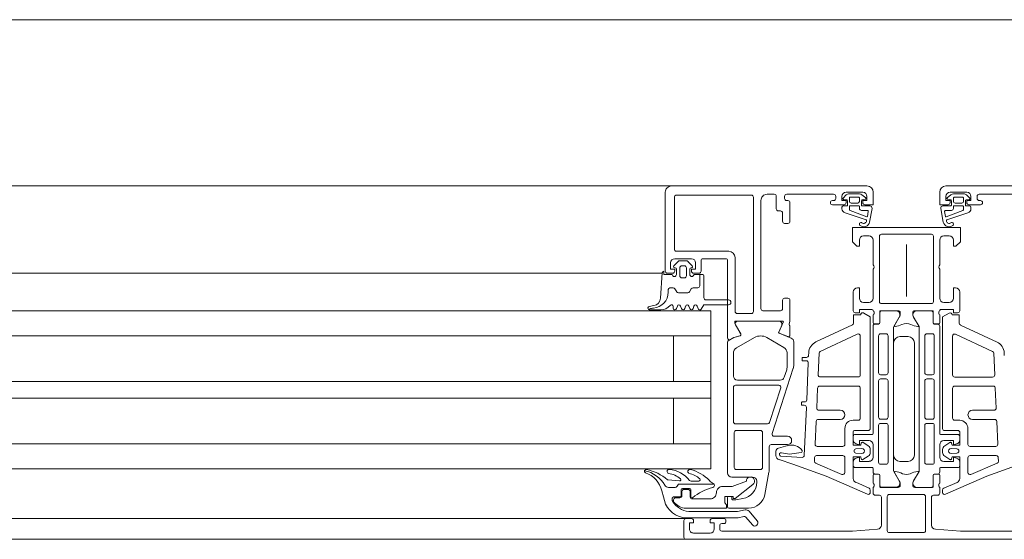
# Model space of a CAD drawing. Header units: millimetres. Extents: x -76482 to 3644, y -39128 to 75172.
# Tile 106 of 149: x -20853 to -20616, y -11550 to -11425. Entities that reach past the tile are written whole.
import ezdxf

# ---------------------------------------------------------------- set-up
doc = ezdxf.new("R2010")
doc.units = ezdxf.units.MM
for name, color, linetype, lineweight in [('Detail Items', 7, 'Continuous', 9), ('Windows', 7, 'Continuous', 9), ('Windows-2', 7, 'Continuous', 18)]:
    doc.layers.add(name, color=color, linetype=linetype, lineweight=lineweight)

# ---------------------------------------------------------------- blocks, each defined once
blk = doc.blocks.new('Jaotusega aken 1 - A-02_-15435518-2_ korruse plaan')
at = {"layer": 'Detail Items'}
for p, q in [((-100, 150), (-325, 150)), ((-100, 129), (-325, 129)), ((-100, 119.96), (-325, 119.96)), ((-100, 113.96), (-325, 113.96)), ((-100, 102.96), (-325, 102.96)), ((-100, 98.96), (-325, 98.96)), ((-100, 87.96), (-325, 87.96)), ((-100, 81.96), (-325, 81.96)), ((-100, 70), (-325, 70)), ((440, 65), (-440, 65))]:
    blk.add_line(p, q, dxfattribs=at)
at = {"layer": 'Windows'}
for p, q in [((-56.5, 150), (-107, 150)), ((-56.5, 150), (-9.5, 150)), ((56.5, 150), (9.5, 150)), ((-58, 129.5), (-58, 148.5)), ((-55.8, 134.8), (-55.8, 147.3)), ((-55.3, 147.8), (-37.3, 147.8)), ((-36.8, 147.3), (-36.8, 119.8)), ((-31.8, 148), (-33.5, 148)), ((-31.3, 144.5), (-31.3, 147.5)), ((-29.3, 147.5), (-29.3, 147)), ((-17.5, 148), (-28.8, 148)), ((-17, 147), (-17, 147.5)), ((-15.24, 147.1), (-14.47, 147.83)), ((-10.5, 148.5), (-14.5, 148.5)), ((-13.78, 148.1), (-11.3, 148.1)), ((-13.73, 147.1), (-13.73, 146.3)), ((-11.5, 147.3), (-13.53, 147.3)), ((-11.3, 146.3), (-11.3, 147.1)), ((-10.69, 147.89), (-9.77, 147.18)), ((-9.85, 146.83), (-10.65, 146.64)), ((10.69, 147.89), (9.77, 147.18)), ((9.85, 146.83), (10.65, 146.64)), ((10.5, 148.5), (14.5, 148.5)), ((13.78, 148.1), (11.3, 148.1)), ((11.3, 146.3), (11.3, 147.1)), ((11.5, 147.3), (13.53, 147.3)), ((13.73, 147.1), (13.73, 146.3)), ((15.24, 147.1), (14.47, 147.83)), ((17, 147), (17, 147.5)), ((17.5, 148), (28.8, 148)), ((-35, 146.5), (-35, 120.5)), ((-28.8, 146.5), (-28.5, 146.5)), ((-28, 146), (-28, 141.5)), ((-17.8, 146.5), (-17.5, 146.5)), ((-15, 145.5), (-17.8, 145.5)), ((-15.5, 144.53), (-15.5, 144.9)), ((-15.2, 145.2), (-14.35, 145.2)), ((-14.35, 146.64), (-15.15, 146.77)), ((-14.2, 145.35), (-14.2, 146.45)), ((-13.7, 145.1), (-13.7, 144.29)), ((-11.4, 145.2), (-13.6, 145.2)), ((-13.33, 145.9), (-11.7, 145.9)), ((-11.3, 144.6), (-11.3, 145.1)), ((-10.8, 146.45), (-10.8, 145.35)), ((-10.65, 145.2), (-8.77, 145.2)), ((-8.27, 144.61), (-8.86, 141.29)), ((8.27, 144.61), (8.86, 141.29)), ((10.65, 145.2), (8.77, 145.2)), ((10.8, 146.45), (10.8, 145.35)), ((11.3, 144.6), (11.3, 145.1)), ((11.4, 145.2), (13.6, 145.2)), ((13.33, 145.9), (11.7, 145.9)), ((13.7, 145.1), (13.7, 144.29)), ((14.2, 145.35), (14.2, 146.45)), ((14.35, 146.64), (15.15, 146.77)), ((15.2, 145.2), (14.35, 145.2)), ((15, 145.5), (17.8, 145.5)), ((15.5, 144.53), (15.5, 144.9)), ((17.8, 146.5), (17.5, 146.5)), ((-30.3, 144), (-30.8, 144)), ((-29.8, 141.5), (-29.8, 143.5)), ((-9.71, 141.84), (-14.76, 143.56)), ((-13.55, 144.1), (-9.54, 142.61)), ((-9.38, 144.1), (-10.8, 144.1)), ((-9.4, 142.68), (-9.18, 143.89)), ((9.4, 142.68), (9.18, 143.89)), ((9.38, 144.1), (10.8, 144.1)), ((13.55, 144.1), (9.54, 142.61)), ((9.71, 141.84), (14.76, 143.56)), ((-28.5, 141), (-29.3, 141)), ((-10.3, 138), (-9, 138)), ((-6.5, 122.2), (-6.5, 137.9)), ((-6, 138.4), (6, 138.4)), ((6.5, 137.9), (6.5, 122.2)), ((9, 138), (10.3, 138)), ((-8, 137), (-8, 131)), ((0, 135.92), (0, 123.38)), ((8, 131), (8, 137)), ((-42.7, 134.3), (-55.3, 134.3)), ((-41.2, 119.8), (-41.2, 132.8)), ((-54.87, 131.85), (-55.91, 130.81)), ((-51.7, 132.5), (-55.7, 132.5)), ((-55.7, 130.3), (-55.6, 130.3)), ((-52.88, 132), (-54.52, 132)), ((-54.5, 130.3), (-54.5, 128.4)), ((-53.4, 130.8), (-54, 130.8)), ((-52.9, 128.4), (-52.9, 130.3)), ((-51.49, 130.81), (-52.53, 131.85)), ((-51.8, 130.3), (-51.7, 130.3)), ((-49.4, 132), (-49.4, 129.5)), ((-43.5, 132.5), (-48.9, 132.5)), ((-58.71, 129), (-107, 129)), ((-58.7, 129.1), (-59.12, 123.03)), ((-56.2, 129), (-57.5, 129)), ((-55.3, 130), (-55.3, 128.7)), ((-54, 127.9), (-53.4, 127.9)), ((-52.1, 128.7), (-52.1, 130)), ((-49.9, 129), (-51.2, 129)), ((-48.7, 128.4), (-48.7, 123.1)), ((-8, 130), (-8, 123)), ((8, 123), (8, 130)), ((-12.8, 124.5), (-12.8, 120)), ((12.8, 120), (12.8, 124.5)), ((-60.74, 121.21), (-61.84, 120.99)), ((-56.1, 120.6), (-56.1, 121)), ((-55.09, 121.1), (-55.31, 120.5)), ((-54.09, 120.5), (-54.31, 121.1)), ((-53.09, 121.1), (-53.31, 120.5)), ((-52.09, 120.5), (-52.31, 121.1)), ((-51.09, 121.1), (-51.31, 120.5)), ((-50.09, 120.5), (-50.31, 121.1)), ((-48.2, 122.6), (-42.8, 122.6)), ((-29.8, 120.5), (-29.8, 122.5)), ((-29.3, 123), (-28.5, 123)), ((-9, 122), (-10.3, 122)), ((6, 121.7), (-6, 121.7)), ((10.3, 122), (9, 122)), ((-59.09, 120.2), (-61.76, 120.2)), ((-37.3, 119.3), (-40.7, 119.3)), ((-34.5, 120), (-30.3, 120)), ((-8, 119), (-8, 117.12)), ((-7.8, 119.73), (-7.8, 119.27)), ((-6.42, 117.12), (-6.42, 119.88)), ((-6.39, 117.09), (-6.39, 119.49)), ((-6.3, 120), (-2, 120)), ((-5.89, 119.99), (-2.41, 119.99)), ((-1.71, 118.46), (-3.03, 116.18)), ((1.71, 118.45), (3.03, 116.17)), ((2, 120), (6.3, 120)), ((5.89, 119.98), (2.41, 119.98)), ((6.39, 117.08), (6.39, 119.48)), ((6.42, 119.88), (6.42, 117.12)), ((7.8, 119.27), (7.8, 119.73)), ((8, 117.12), (8, 119)), ((-29.8, 117.5), (-41.1, 117.5)), ((-39.84, 114.41), (-41.1, 116.58)), ((-40.58, 117.48), (-30.68, 117.48)), ((-29.99, 116.42), (-30.71, 114.82)), ((-30.68, 114.83), (-29.61, 117.22)), ((-28, 116.19), (-28, 114.12)), ((-21.78, 112.47), (-12.99, 116.56)), ((-8, 90.45), (-8, 116.29)), ((-7.7, 116.82), (-6.72, 116.82)), ((-7.5, 116.79), (-6.69, 116.79)), ((7.5, 116.78), (6.69, 116.78)), ((6.72, 116.82), (7.7, 116.82)), ((8, 90.44), (8, 116.28)), ((21.78, 112.46), (12.99, 116.55)), ((-107, 113.96), (-47, 113.96)), ((-30.6, 114.56), (-27.73, 113.4)), ((-28.55, 113.75), (-30.57, 114.57)), ((-11.81, 114.35), (-20.71, 110.21)), ((-11.1, 104.55), (-11.1, 113.9)), ((-6.7, 113.95), (-6.7, 105.1)), ((-4.9, 114.45), (-6.2, 114.45)), ((-4.4, 105.1), (-4.4, 113.95)), ((-3.1, 115.93), (-3.1, 81.57)), ((0.4, 113.75), (-1.6, 113.75)), ((3.1, 115.92), (3.1, 81.56)), ((4.4, 105.09), (4.4, 113.94)), ((4.9, 114.44), (6.2, 114.44)), ((6.7, 113.94), (6.7, 105.09)), ((11.1, 104.54), (11.1, 113.89)), ((11.81, 114.34), (20.71, 110.2)), ((-43, 80.98), (-43, 112.49)), ((-40.85, 111.04), (-36.55, 113.53)), ((-33.55, 113.53), (-29.45, 111.16)), ((-27.1, 112.47), (-27.1, 106.77)), ((-3.1, 112.25), (-3.1, 85.25)), ((1.9, 85.25), (1.9, 112.25)), ((-41.6, 104.28), (-41.6, 109.74)), ((-28.7, 109.86), (-28.7, 106.37)), ((-23.53, 109.23), (-23.5, 109.88)), ((-21, 109.77), (-21.22, 104.57)), ((21, 109.76), (21.23, 104.56)), ((23.53, 109.22), (23.51, 109.87)), ((-25.1, 108.05), (-25.1, 108.65)), ((-25, 108.75), (-24.03, 108.75)), ((-24.1, 107.95), (-25, 107.95)), ((-23.99, 98.53), (-23.6, 107.43)), ((-27.2, 106.15), (-32.3, 90.43)), ((-28.8, 105.75), (-29.38, 103.97)), ((-6.2, 104.6), (-4.9, 104.6)), ((6.2, 104.59), (4.9, 104.59)), ((-41.1, 102.08), (-30.68, 102.08)), ((-30.33, 103.28), (-40.6, 103.28)), ((-11.6, 101.85), (-20.86, 101.85)), ((-20.73, 104.05), (-11.6, 104.05)), ((-6.7, 103.1), (-6.7, 94.4)), ((-4.9, 103.6), (-6.2, 103.6)), ((-4.4, 94.4), (-4.4, 103.1)), ((4.4, 94.39), (4.4, 103.09)), ((4.9, 103.59), (6.2, 103.59)), ((6.7, 103.09), (6.7, 94.39)), ((20.73, 104.04), (11.6, 104.04)), ((11.6, 101.84), (20.87, 101.84)), ((-41.6, 93.28), (-41.6, 101.58)), ((-30.2, 101.43), (-32.9, 93.13)), ((-21.36, 101.37), (-21.57, 96.57)), ((-11.1, 94.15), (-11.1, 101.35)), ((11.1, 94.14), (11.1, 101.34)), ((21.37, 101.36), (21.57, 96.56)), ((-25.2, 97.35), (-25.2, 97.95)), ((-25.1, 98.05), (-24.49, 98.05)), ((-24.57, 97.25), (-25.1, 97.25)), ((-24.58, 85.19), (-24.07, 96.73)), ((-21.07, 96.05), (-15.9, 96.05)), ((21.08, 96.04), (15.9, 96.04)), ((-33.38, 92.78), (-41.1, 92.78)), ((-21.71, 93.37), (-21.95, 87.87)), ((-15.9, 93.85), (-21.21, 93.85)), ((-12.8, 93.65), (-11.6, 93.65)), ((-6.7, 92.4), (-6.7, 83.55)), ((-6.2, 93.9), (-4.9, 93.9)), ((-4.9, 92.9), (-6.2, 92.9)), ((-4.4, 83.55), (-4.4, 92.4)), ((4.4, 83.54), (4.4, 92.39)), ((6.2, 93.89), (4.9, 93.89)), ((4.9, 92.89), (6.2, 92.89)), ((6.7, 92.39), (6.7, 83.54)), ((12.8, 93.64), (11.6, 93.64)), ((15.9, 93.84), (21.21, 93.84)), ((21.71, 93.36), (21.95, 87.86)), ((-41.4, 82.28), (-41.4, 90.68)), ((-40.9, 91.18), (-35.1, 91.18)), ((-34.6, 90.68), (-34.6, 82.28)), ((-14.8, 87.85), (-14.8, 91.65)), ((-9.2, 91.15), (-12.5, 91.15)), ((-12.3, 90.25), (-8.2, 90.25)), ((12.3, 90.24), (8.2, 90.24)), ((9.2, 91.14), (12.5, 91.14)), ((14.8, 87.84), (14.8, 91.64)), ((-107, 87.96), (-47, 87.96)), ((-28.6, 87.78), (-32.5, 87.78)), ((-31.83, 89.78), (-28.6, 89.78)), ((-12.8, 88.92), (-12.8, 89.75)), ((-10.47, 88.33), (-9.2, 87.48)), ((-8, 84.75), (-8, 87.75)), ((8, 84.74), (8, 87.74)), ((10.47, 88.32), (9.2, 87.47)), ((12.8, 88.91), (12.8, 89.74)), ((-33, 87.28), (-33, 81.99)), ((-31.39, 85.15), (-31.39, 86.21)), ((-30.76, 86.89), (-28.51, 87.53)), ((-21.45, 87.35), (-15.3, 87.35)), ((-10.74, 86.85), (-12.14, 86.75)), ((-12.14, 85.75), (-10.74, 85.65)), ((-8.7, 86.61), (-8.7, 85.89)), ((8.7, 86.6), (8.7, 85.88)), ((10.74, 86.84), (12.14, 86.74)), ((12.14, 85.74), (10.74, 85.64)), ((21.46, 87.34), (15.3, 87.34)), ((-30.24, 85), (-25.11, 84.71)), ((-22.13, 83.8), (-22.09, 84.67)), ((-15.5, 80.6), (-21.83, 83.31)), ((-21.59, 85.15), (-15.3, 85.15)), ((-14.8, 84.65), (-14.8, 81.06)), ((-12.8, 82.75), (-12.8, 83.58)), ((-9.2, 85.02), (-10.47, 84.17)), ((-6.2, 83.05), (-4.9, 83.05)), ((-1.6, 83.75), (0.4, 83.75)), ((6.2, 83.04), (4.9, 83.04)), ((9.2, 85.01), (10.47, 84.16)), ((12.8, 82.74), (12.8, 83.57)), ((14.8, 84.64), (14.8, 81.05)), ((21.59, 85.14), (15.3, 85.14)), ((15.5, 80.59), (21.83, 83.3)), ((22.13, 83.79), (22.09, 84.66)), ((-35.1, 81.78), (-40.9, 81.78)), ((-33.08, 81.12), (-34.02, 75.79)), ((-8.2, 82.25), (-12.3, 82.25)), ((-8, 81.21), (-8, 82.05)), ((-7.7, 80.68), (-6.72, 80.68)), ((-6.69, 80.71), (-7.5, 80.71)), ((-3.03, 81.32), (-1.71, 79.04)), ((3.03, 81.31), (1.72, 79.03)), ((6.69, 80.7), (7.5, 80.7)), ((6.72, 80.68), (7.7, 80.68)), ((8, 81.2), (8, 82.04)), ((8.2, 82.24), (12.3, 82.24)), ((-54.55, 78.3), (-46.27, 78.3)), ((-49.9, 79), (-51.76, 79)), ((-37, 79.98), (-42, 79.98)), ((-36, 78.72), (-36, 78.98)), ((-12.2, 78.71), (-9, 77.31)), ((-8, 78.5), (-8, 80.38)), ((-7.8, 77.77), (-7.8, 78.23)), ((-6.42, 80.38), (-6.42, 77.7)), ((-6.39, 78.01), (-6.39, 80.41)), ((6.39, 78), (6.39, 80.4)), ((6.42, 77.7), (6.42, 80.38)), ((7.8, 78.23), (7.8, 77.77)), ((8, 80.38), (8, 78.5)), ((12.2, 78.7), (9, 77.3)), ((-57.22, 77.5), (-55.59, 77.5)), ((-55.16, 77.75), (-54.98, 78.05)), ((-54.15, 75.5), (-54.15, 76.9)), ((-54, 76.5), (-54, 75.5)), ((-53.85, 77.2), (-52.15, 77.2)), ((-52.5, 77), (-53.5, 77)), ((-52, 75.2), (-52, 76.5)), ((-51.85, 76.9), (-51.85, 75.34)), ((-8.7, 76.85), (-8.7, 76.3)), ((-8, 76.1), (-8, 77.5)), ((-6.22, 77.5), (-2, 77.5)), ((-2.41, 77.51), (-5.89, 77.51)), ((-4.1, 75.8), (4.1, 75.8)), ((2, 77.5), (6.22, 77.5)), ((2.41, 77.5), (5.89, 77.5)), ((8, 77.5), (8, 76.1)), ((8.7, 76.84), (8.7, 76.29)), ((-56.3, 74.37), (-56.3, 74.9)), ((-56, 75.2), (-54.45, 75.2)), ((-56, 74.5), (-56, 74.27)), ((-54.5, 75), (-55.5, 75)), ((-47.2, 74.7), (-51.5, 74.7)), ((-43, 72.78), (-43, 75.08)), ((-42.8, 75.28), (-42.2, 75.28)), ((-42, 75.08), (-42, 74.68)), ((-6.5, 75.6), (-7.5, 75.6)), ((-6, 68.43), (-6, 75.1)), ((-4.6, 67.1), (-4.6, 75.3)), ((4.6, 75.3), (4.6, 67.1)), ((6, 75.1), (6, 68.42)), ((7.5, 75.6), (6.5, 75.6)), ((-37.96, 72.48), (-42.7, 72.48)), ((-35.89, 69.43), (-37.85, 71.75)), ((-53, 70), (-107, 70)), ((-53.5, 65.5), (-53.5, 69.5)), ((-53, 70), (-51.7, 70)), ((-46.7, 70), (-43.9, 70)), ((-43.9, 68.8), (-44.4, 68.8)), ((-43.4, 69.5), (-43.4, 69.3)), ((-38.61, 70.32), (-37.03, 68.46)), ((-51.2, 66.5), (-47.2, 66.5)), ((-44.9, 68.3), (-44.9, 67.5)), ((4.1, 66.6), (-4.1, 66.6)), ((53, 65), (-53, 65))]:
    blk.add_line(p, q, dxfattribs=at)
at = {"layer": 'Windows', "flags": 128}
for points in [[(-15.5, 147.5), (-15.5, 146.5), (-14.5, 146.5), (-14.5, 146)], [(-10.5, 146), (-10.5, 146.5), (-9.5, 146.5), (-9.5, 147.5)], [(-8, 148.5), (-8, 145.5), (-10, 145.5)], [(8, 148.5), (8, 145.5), (10, 145.5)], [(10.5, 146), (10.5, 146.5), (9.5, 146.5), (9.5, 147.5)], [(15.5, 147.5), (15.5, 146.5), (14.5, 146.5), (14.5, 146)], [(11.3, 137), (11.3, 135.5), (11.9, 135.5), (13, 136.6), (13, 140), (-13, 140), (-13, 136.6), (-11.9, 135.5), (-11.3, 135.5), (-11.3, 137)], [(-56.7, 131.5), (-56.7, 130), (-55.7, 130), (-55.7, 129.5)], [(-51.7, 129.5), (-51.7, 130), (-50.7, 130), (-50.7, 131.5)], [(-43, 113.4), (-43, 117.51), (-43, 132)], [(-56.3, 128.7), (-58.3, 128.7), (-58.3, 129.5)], [(-49, 128.7), (-49.7, 128.7), (-49.7, 126), (-49.7, 128.7), (-51.1, 128.7)], [(-11.3, 123), (-11.3, 125.5), (-11.8, 125.5)], [(11.8, 125.5), (11.3, 125.5), (11.3, 123)], [(-42.8, 121.4), (-48.7, 121.4), (-49.35, 120.4)], [(-28, 122.5), (-28, 117.5), (-28.22, 116.74)], [(-107, 119.96), (-47, 119.96), (-47, 81.96), (-107, 81.96)], [(-12.7, 117.02), (-12.7, 119.01), (-11, 119.01)], [(-12.3, 119.5), (-11.3, 119.5), (-11.3, 120.3), (-8.3, 120.3)], [(-10.25, 119.44), (-8.7, 118.55), (-8.7, 91.65)], [(-1.5, 119.5), (-1.5, 118.8), (-2.88, 116.41)], [(2.88, 116.41), (1.5, 118.8), (1.5, 119.5)], [(8.3, 120.3), (11.3, 120.3), (11.3, 119.5), (12.3, 119.5)], [(10.25, 119.43), (8.7, 118.54), (8.7, 91.64)], [(12.7, 117.01), (12.7, 119), (11, 119)], [(-41.3, 117.31), (-41.3, 116.88), (-39.87, 114.42)], [(-56, 113.96), (-56, 102.96), (-47, 102.96), (-107, 102.96)], [(-42.85, 112.77), (-41.53, 113.53), (-40.02, 113.97)], [(-40.04, 113.98), (-41.54, 113.55), (-42.4, 113.05)], [(-56, 87.96), (-56, 98.96), (-47, 98.96), (-107, 98.96)], [(-12.8, 90.85), (-12.8, 87.65), (-11, 87.65), (-10.86, 88.17)], [(12.8, 90.84), (12.8, 87.64), (11, 87.64), (10.86, 88.16)], [(-9, 88.75), (-11.3, 88.75), (-11.3, 87.75), (-12.06, 87.95)], [(9, 88.74), (11.3, 88.74), (11.3, 87.74), (12.06, 87.94)], [(-25.32, 85.91), (-28.16, 85.51), (-30.05, 85.81), (-30.28, 85.81)], [(-9.4, 75.84), (-19.3, 80.18), (-27.35, 83.06), (-30.59, 84.16)], [(-10.86, 84.34), (-11, 84.85), (-12.8, 84.85), (-12.8, 79.62)], [(-12.06, 84.55), (-11.3, 84.75), (-11.3, 83.75), (-9, 83.75)], [(12.06, 84.54), (11.3, 84.74), (11.3, 83.74), (9, 83.74)], [(9.4, 75.83), (19.3, 80.17), (27.35, 83.05), (30.59, 84.15)], [(10.86, 84.33), (11, 84.84), (12.8, 84.84), (12.8, 79.61)], [(-1.5, 78), (-1.5, 78.7), (-2.89, 81.1)], [(2.89, 81.1), (1.5, 78.7), (1.5, 78)], [(-54.56, 79.04), (-57.28, 79.28), (-57.47, 79.33)], [(-53, 72.5), (-43.3, 72.5), (-43.3, 73.3), (-43.65, 73.8), (-43.65, 75.3), (-41.7, 75.3), (-41.7, 74.8), (-41.2, 74.8), (-36.91, 78.19)], [(-38.5, 79), (-41.9, 77.7), (-44.2, 77.7)], [(-58.78, 76.64), (-58.42, 75.23), (-58.21, 74.37)], [(-41.8, 74.48), (-41, 74.48), (-39.31, 74.78)], [(-38.82, 72.08), (-40.61, 71.7), (-52.32, 71.7)], [(-52.87, 70.2), (-40.46, 70.2), (-39.09, 70.49)], [(-51.2, 69.5), (-51.2, 69), (-52.2, 69), (-52.2, 67.5)], [(-46.2, 67.5), (-46.2, 69), (-47.2, 69), (-47.2, 69.5)], [(-44.4, 67), (-13, 67), (-6.96, 67.43)], [(6.96, 67.43), (13, 67), (44.4, 67)]]:
    blk.add_lwpolyline(points, dxfattribs=at)
for points in [[(-56.09, 125.5), (-56.86, 125.5)], [(-50.2, 125.5), (-51.31, 125.5)], [(-57.3, 125.06), (-57.3, 124.44)], [(-55.25, 124.55), (-55.66, 125.25)], [(-52.58, 124.3), (-54.82, 124.3)], [(-51.74, 125.25), (-52.15, 124.55)], [(-61.74, 120.42), (-62.01, 120.28)]]:
    blk.add_lwpolyline(points, close=True, dxfattribs=at)
at = {"layer": 'Windows'}
for centre, radius, start, end in [((-56.5, 148.5), 1.5, 89.9989, 180.0011), ((-9.5, 148.5), 1.5, 0.0023, 89.9977), ((9.5, 148.5), 1.5, 90.0023, 179.9977), ((-55.3, 147.3), 0.5, 89.9971, 180.0029), ((-37.3, 147.3), 0.5, 359.9971, 90.0029), ((-33.5, 146.5), 1.5, 89.9988, 180.0012), ((-31.8, 147.5), 0.5, 0.0063, 89.9937), ((-28.8, 147.5), 0.5, 90.0025, 179.9975), ((-28.8, 147), 0.5, 179.9928, 270.0072), ((-17.5, 147.5), 0.5, 0.0078, 89.9922), ((-17.5, 147), 0.5, 270.0012, 359.9988), ((-14.5, 147.5), 1, 90.0017, 179.9983), ((-15.1, 146.96), 0.2, 134.9925, 255.0102), ((-13.78, 147.1), 1, 90, 133.1186), ((-13.53, 147.1), 0.2, 89.9987, 180.0005), ((-11.5, 147.1), 0.2, 359.9998, 90.0002), ((-11.3, 147.1), 1, 52.1722, 90), ((-10.5, 147.5), 1, 0.0037, 89.9963), ((-9.9, 147.02), 0.2, 285.0015, 49.9977), ((10.5, 147.5), 1, 90.0037, 179.9963), ((9.9, 147.02), 0.2, 130.0023, 254.9985), ((11.3, 147.1), 1, 90, 127.8278), ((11.5, 147.1), 0.2, 89.9998, 180.0002), ((13.53, 147.1), 0.2, 359.9995, 90.0013), ((13.78, 147.1), 1, 46.8814, 90), ((14.5, 147.5), 1, 0.0017, 89.9983), ((15.1, 146.96), 0.2, 284.9898, 45.0075), ((17.5, 147.5), 0.5, 90.0078, 179.9922), ((17.5, 147), 0.5, 180.0012, 269.9988), ((-30.8, 144.5), 0.5, 179.9928, 270.0072), ((-28.5, 146), 0.5, 0.0072, 89.9928), ((-17.8, 146), 0.5, 90, 270), ((-15.2, 144.9), 0.3, 90.0032, 179.996), ((-14.5, 144.53), 1, 179.9995, 255.041), ((-15, 146), 0.5, 270.0006, 359.9994), ((-14.4, 146.45), 0.2, 0.0026, 74.9977), ((-14.35, 145.35), 0.15, 269.9951, 0.0049), ((-13.33, 146.3), 0.4, 180.0013, 269.998), ((-13.6, 145.1), 0.1, 90.0015, 179.9985), ((-11.7, 146.3), 0.4, 269.9996, 0.001), ((-11.4, 145.1), 0.1, 359.9919, 90.0087), ((-10.8, 144.6), 0.498, 179.8074, 270.2548), ((-10.6, 146.45), 0.2, 105.0029, 179.9972), ((-10.65, 145.35), 0.15, 179.9961, 270.0039), ((-10, 146), 0.5, 179.9971, 270.0029), ((-8.77, 144.7), 0.5, 350.0664, 90.0002), ((8.77, 144.7), 0.5, 89.9998, 189.9336), ((10, 146), 0.5, 269.9971, 0.0029), ((10.6, 146.45), 0.2, 0.0028, 74.9971), ((10.65, 145.35), 0.15, 269.9961, 0.0039), ((10.8, 144.6), 0.498, 269.7452, 0.1926), ((11.7, 146.3), 0.4, 179.999, 270.0004), ((11.4, 145.1), 0.1, 89.9913, 180.0081), ((13.33, 146.3), 0.4, 270.002, 359.9987), ((13.6, 145.1), 0.1, 0.0015, 89.9985), ((14.4, 146.45), 0.2, 105.0023, 179.9974), ((14.35, 145.35), 0.15, 179.9951, 270.0049), ((15, 146), 0.5, 180.0006, 269.9994), ((14.5, 144.53), 1, 284.959, 0.0005), ((15.2, 144.9), 0.3, 0.004, 89.9968), ((17.8, 146), 0.5, 270, 90), ((-30.3, 143.5), 0.5, 0.0078, 89.9922), ((-13.5, 144.29), 0.2, 180.0024, 254.3114), ((-9.5, 142.7), 0.1, 249.6878, 349.6777), ((-9.38, 143.9), 0.2, 358.1351, 90.001), ((9.38, 143.9), 0.2, 89.999, 181.8649), ((9.5, 142.7), 0.1, 190.3223, 290.3122), ((13.5, 144.29), 0.2, 285.6886, 359.9976), ((-29.3, 141.5), 0.5, 179.9971, 270.0029), ((-28.5, 141.5), 0.5, 270.0006, 359.9994), ((-10.93, 140.8), 0.4, 54.912, 234.912), ((-10.3, 141.7), 1.5, 234.9124, 344.2931), ((-10.3, 141.68), 0.686, 233.8588, 359.5157), ((-9.76, 141.69), 0.15, 352.504, 70.9838), ((10.3, 141.7), 1.5, 195.7069, 305.0876), ((9.76, 141.69), 0.15, 109.0162, 187.496), ((10.3, 141.68), 0.686, 180.4843, 306.1412), ((10.93, 140.8), 0.4, 305.088, 125.088), ((-10.3, 137), 1, 90.0049, 179.9946), ((-9, 137), 1, 0.0027, 89.9969), ((-6, 137.9), 0.5, 90.0003, 179.9997), ((6, 137.9), 0.5, 0.0003, 89.9997), ((9, 137), 1, 90.0031, 179.9973), ((10.3, 137), 1, 0.0054, 89.9951), ((-55.3, 134.8), 0.5, 180.0025, 269.9975), ((-42.7, 132.8), 1.5, 360, 90), ((-55.7, 131.5), 1, 90.004, 179.996), ((-55.7, 130.6), 0.3, 135.0034, 269.9945), ((-55.6, 130), 0.3, 0, 90), ((-54.52, 131.5), 0.5, 90, 135.0202), ((-54, 130.3), 0.5, 89.9979, 180.0021), ((-53.4, 130.3), 0.5, 359.9979, 90.0021), ((-52.88, 131.5), 0.5, 44.9723, 90), ((-51.8, 130), 0.3, 90, 180), ((-51.7, 131.5), 1, 0.0018, 89.9982), ((-51.7, 130.6), 0.3, 269.9999, 45.0019), ((-48.9, 132), 0.5, 90, 180), ((-43.5, 132), 0.5, 359.9797, 90), ((-8.52, 130.5), 0.725, 316.3884, 43.6116), ((8.52, 130.5), 0.725, 136.3884, 223.6116), ((-58.3, 129.1), 0.4, 90.0001, 179.9994), ((-57.5, 129.5), 0.5, 180.0006, 269.9994), ((-55.8, 128.7), 0.5, 180, 0), ((-56.2, 129.5), 0.5, 269.9971, 0.0029), ((-54, 128.4), 0.5, 179.9989, 270.0011), ((-53.4, 128.4), 0.5, 269.9989, 0.0011), ((-51.6, 128.7), 0.5, 179.9994, 359.9994), ((-51.2, 129.5), 0.5, 179.9976, 270.0024), ((-49.9, 129.5), 0.5, 270, 0), ((-49, 128.4), 0.3, 0.0004, 90), ((-56.86, 125.06), 0.437, 90, 180), ((-56.86, 125.06), 0.437, 90, 180), ((-56.09, 125), 0.5, 30, 90), ((-56.09, 125), 0.5, 30, 90), ((-51.31, 125), 0.5, 90, 150), ((-51.31, 125), 0.5, 90, 150), ((-50.2, 126), 0.5, 270, 0), ((-50.2, 126), 0.5, 270, 0), ((-11.8, 124.5), 1, 90.005, 179.995), ((11.8, 124.5), 1, 0.005, 89.995), ((-61.12, 124.44), 3.82, 274.1518, 0), ((-61.12, 124.44), 3.82, 274.1518, 0), ((-54.82, 124.8), 0.5, 210, 270), ((-54.82, 124.8), 0.5, 210, 270), ((-52.58, 124.8), 0.5, 270, 330), ((-52.58, 124.8), 0.5, 270, 330), ((-61.76, 120.6), 0.4, 101.0106, 232.0139), ((-61.12, 123.17), 2, 281.0025, 356), ((-59.09, 123.2), 3, 269.9987, 319.6802), ((-56.5, 121), 0.4, 360, 139.6792), ((-54.7, 121), 0.4, 15.0002, 164.9998), ((-52.7, 121), 0.4, 15.0002, 164.9998), ((-50.7, 121), 0.4, 15.0002, 164.9998), ((-48.2, 123.1), 0.5, 180.0004, 269.9997), ((-42.8, 122), 0.6, 270, 90), ((-29.3, 122.5), 0.5, 90.0025, 179.9975), ((-28.5, 122.5), 0.5, 0.0061, 89.9939), ((-10.3, 123), 1, 180.005, 269.995), ((-9, 123), 1, 270.0034, 359.9966), ((-6, 122.2), 0.5, 180.0003, 269.9997), ((6, 122.2), 0.5, 270.0003, 359.9997), ((9, 123), 1, 180.0034, 269.9966), ((10.3, 123), 1, 270.005, 359.995), ((-61.76, 120.6), 0.4, 232.0139, 270.0809), ((-60.51, 117.22), 3.43, 95.6011, 111.0537), ((-60.51, 117.22), 3.43, 95.6011, 111.0537), ((-55.7, 120.6), 0.4, 179.9998, 345.0003), ((-53.7, 120.6), 0.4, 194.9996, 345.0004), ((-51.7, 120.6), 0.4, 194.9996, 345.0004), ((-49.7, 120.6), 0.4, 194.9995, 330.0003), ((-40.7, 119.8), 0.5, 180, 270), ((-37.3, 119.8), 0.5, 270, 360), ((-34.5, 120.5), 0.5, 179.9976, 270.0024), ((-30.3, 120.5), 0.5, 270.0006, 359.9994), ((-12.3, 120), 0.5, 179.9974, 270.0035), ((-10.5, 119.01), 0.5, 60, 180), ((-8.3, 120), 0.3, 0, 90), ((-8.08, 119.73), 0.279, 358.8354, 73.5801), ((-8.08, 119.27), 0.279, 286.4246, 1.1629), ((-6.3, 119.88), 0.12, 89.9999, 180), ((-5.89, 119.49), 0.5, 89.9976, 179.9982), ((-2.55, 119), 1, 327.2709, 81.8163), ((-2, 119.5), 0.5, 359.9982, 90.0026), ((2, 119.5), 0.5, 89.9985, 180.0006), ((2.56, 118.99), 1, 98.1837, 212.7291), ((5.89, 119.48), 0.5, 0.0018, 90.0024), ((6.3, 119.88), 0.12, 0, 90), ((8.08, 119.73), 0.279, 106.4199, 181.1646), ((8.08, 119.27), 0.279, 178.8371, 253.5754), ((8.3, 120), 0.3, 89.9641, 180), ((10.5, 119), 0.5, 360, 120), ((12.3, 120), 0.5, 269.9965, 0.0026), ((-41.11, 117.31), 0.192, 87.4778, 181.0444), ((-40.58, 116.88), 0.6, 90, 210.143), ((-30.68, 116.73), 0.75, 335.859, 90), ((-29.79, 117.3), 0.2, 335.859, 90.82), ((-27.93, 116.66), 0.3, 164, 232.0952), ((-28.3, 116.19), 0.3, 360, 52.0952), ((-13.2, 117.02), 0.5, 295, 360), ((-7.7, 117.12), 0.3, 180, 270), ((-7.5, 116.29), 0.5, 89.9976, 179.9982), ((-6.72, 117.12), 0.3, 270, 360), ((-6.69, 117.09), 0.3, 269.9979, 359.9979), ((-2.6, 115.93), 0.5, 149.9979, 179.9979), ((-2.76, 116.34), 0.139, 150.0001, 274.1948), ((-3.09, 120.85), 4.66, 274.1948, 295.571), ((0, 114.39), 2.5, 64.429, 115.571), ((3.09, 120.85), 4.66, 244.429, 265.8052), ((2.76, 116.34), 0.139, 265.8052, 29.9999), ((2.6, 115.92), 0.5, 0.0021, 30.0021), ((6.69, 117.08), 0.3, 180.0021, 270.0021), ((6.72, 117.12), 0.3, 180, 270), ((7.5, 116.28), 0.5, 0.0018, 90.0024), ((7.7, 117.12), 0.3, 270, 0), ((13.2, 117.01), 0.5, 180, 245), ((-40.13, 114.27), 0.3, 286, 30.1792), ((-40.1, 114.26), 0.3, 286, 30.143), ((-35.05, 110.93), 3, 60, 120), ((-30.53, 114.74), 0.2, 155.859, 248.0262), ((-30.5, 114.75), 0.2, 155.859, 248.0262), ((-28.4, 114.12), 0.4, 248.0262, 360), ((-11.6, 113.9), 0.5, 0, 115), ((-6.2, 113.95), 0.5, 89.9981, 180), ((-4.9, 113.95), 0.5, 359.9996, 90.0004), ((-1.6, 112.25), 1.5, 90, 180), ((0.4, 112.25), 1.5, 0, 90), ((4.9, 113.94), 0.5, 89.9996, 180.0004), ((6.2, 113.94), 0.5, 0, 90.0019), ((11.6, 113.89), 0.5, 65, 180), ((-42.6, 113.4), 0.4, 180, 300), ((-42.7, 112.51), 0.3, 120, 183.8138), ((-28.1, 112.47), 1, 0.0019, 68.0262), ((-20.51, 109.75), 3, 115, 177.5), ((20.51, 109.74), 3, 2.5, 65), ((-40.1, 109.74), 1.5, 120, 180), ((-30.2, 109.86), 1.5, 360, 60), ((-24.03, 109.25), 0.5, 270, 357.5), ((-20.5, 109.75), 0.5, 115, 177.5), ((20.5, 109.74), 0.5, 2.5, 65), ((-29.1, 106.77), 2, 342, 0.0019), ((-25, 108.65), 0.1, 90, 180), ((-25, 108.05), 0.1, 180, 270), ((-24.1, 107.45), 0.5, 357.5, 90), ((-40.6, 104.28), 1, 180, 270), ((-30.7, 106.37), 2, 342, 360), ((-20.73, 104.55), 0.5, 177.5, 270), ((-11.6, 104.55), 0.5, 270, 360), ((-6.2, 105.1), 0.5, 180, 270.0019), ((-4.9, 105.1), 0.5, 269.9996, 0.0004), ((4.9, 105.09), 0.5, 179.9996, 270.0004), ((6.2, 105.09), 0.5, 269.9981, 360), ((11.6, 104.54), 0.5, 180, 270), ((20.73, 104.54), 0.5, 270, 2.5), ((-41.1, 101.58), 0.5, 90, 180), ((-30.68, 101.58), 0.5, 342, 90), ((-30.33, 104.28), 1, 270, 342), ((-20.86, 101.35), 0.5, 90, 177.5), ((-11.6, 101.35), 0.5, 0, 90), ((-6.2, 103.1), 0.5, 90, 180), ((-4.9, 103.1), 0.5, 0, 90), ((4.9, 103.09), 0.5, 90, 180), ((6.2, 103.09), 0.5, 0, 90), ((11.6, 101.34), 0.5, 90, 180), ((20.87, 101.34), 0.5, 2.5, 90), ((-25.1, 97.95), 0.1, 90, 180), ((-25.1, 97.35), 0.1, 180, 270), ((-24.57, 96.75), 0.5, 357.4663, 90), ((-24.49, 98.55), 0.5, 270, 357.4663), ((-21.07, 96.55), 0.5, 177.5, 270), ((-15.9, 94.95), 1.1, 270, 90), ((15.9, 94.94), 1.1, 90, 270), ((21.08, 96.54), 0.5, 270, 2.5), ((-41.1, 93.28), 0.5, 180, 270), ((-33.38, 93.28), 0.5, 270, 342), ((-21.21, 93.35), 0.5, 90, 177.5), ((-12.8, 91.65), 2, 90, 180), ((-11.6, 94.15), 0.5, 270, 0), ((-6.2, 94.4), 0.5, 180, 270), ((-6.2, 92.4), 0.5, 89.9981, 180), ((-4.9, 94.4), 0.5, 270, 0), ((-4.9, 92.4), 0.5, 359.9996, 90.0004), ((4.9, 94.39), 0.5, 180, 270), ((4.9, 92.39), 0.5, 89.9996, 180.0004), ((6.2, 94.39), 0.5, 270, 0), ((6.2, 92.39), 0.5, 0, 90.0019), ((11.6, 94.14), 0.5, 180, 270), ((12.8, 91.64), 2, 0, 90), ((21.21, 93.34), 0.5, 2.5, 90), ((-40.9, 90.68), 0.5, 90, 180), ((-35.1, 90.68), 0.5, 0, 90), ((-31.83, 90.28), 0.5, 162, 270), ((-12.5, 90.85), 0.3, 90, 180), ((-12.3, 89.75), 0.5, 90, 180), ((-9.2, 91.65), 0.5, 270, 360), ((-8.2, 90.46), 0.204, 270.4851, 358.8441), ((8.2, 90.45), 0.204, 181.1559, 269.5149), ((9.2, 91.64), 0.5, 180, 270), ((12.3, 89.74), 0.5, 0, 90), ((12.5, 90.84), 0.3, 360, 90), ((-32.5, 87.28), 0.5, 90, 180), ((-28.6, 88.78), 1, 270, 90), ((-27.58, 84.67), 3, 34.5977, 108.0084), ((-21.45, 87.85), 0.5, 177.5, 270), ((-15.3, 87.85), 0.5, 270, 360), ((-11.8, 88.92), 1, 180, 255), ((-10.59, 88.05), 0.3, 67.4975, 157.5013), ((-9, 87.75), 1, 0.2299, 89.9025), ((9, 87.74), 1, 90.0975, 179.7701), ((10.59, 88.04), 0.3, 22.4987, 112.5025), ((11.8, 88.91), 1, 285, 360), ((15.3, 87.84), 0.5, 180, 270), ((21.46, 87.84), 0.5, 270, 2.5), ((-30.6, 86.12), 0.792, 101.7277, 173.2017), ((-30.13, 85.41), 0.426, 110.759, 254.2751), ((-25.36, 86.21), 0.3, 277.9997, 34.5977), ((-12.1, 86.25), 0.5, 94.0961, 265.9039), ((-10.7, 86.25), 0.6, 265.9039, 94.0961), ((-9.7, 86.61), 1, 0.0119, 60.0087), ((-9.7, 85.89), 1, 299.9908, 0.0076), ((-1.6, 85.25), 1.5, 180, 270), ((0.4, 85.25), 1.5, 270, 0), ((9.7, 86.6), 1, 119.9913, 179.9881), ((9.7, 85.88), 1, 179.9924, 240.0092), ((10.7, 86.24), 0.6, 85.9039, 274.0961), ((12.1, 86.24), 0.5, 274.0961, 85.9039), ((-30.21, 85.28), 1.19, 186.2497, 251.3444), ((-25.08, 85.21), 0.5, 266.7828, 357.5), ((-21.63, 83.77), 0.5, 177.5, 246.7819), ((-21.59, 84.65), 0.5, 90, 177.5), ((-15.3, 84.65), 0.5, 0, 90), ((-11.8, 83.58), 1, 105, 180), ((-10.59, 84.45), 0.3, 202.4937, 292.5037), ((-9, 84.76), 1, 270.0975, 359.7659), ((-6.2, 83.55), 0.5, 180, 270), ((-4.9, 83.55), 0.5, 270, 0), ((4.9, 83.54), 0.5, 180, 270), ((6.2, 83.54), 0.5, 270, 0), ((9, 84.75), 1, 180.2341, 269.9025), ((10.59, 84.44), 0.3, 247.4963, 337.5063), ((11.8, 83.57), 1, 0, 75), ((15.3, 84.64), 0.5, 90, 180), ((21.59, 84.64), 0.5, 2.5, 90), ((21.63, 83.76), 0.5, 293.2181, 2.5), ((-62.59, 81.4), 0.4, 74.9987, 249.4982), ((-64.4, 74.34), 7.3, 30.0504, 78.7144), ((-64.96, 75.05), 6.38, 14.4525, 69.4982), ((-64.71, 70.88), 11.13, 49.413, 78.4424), ((-57.1, 81.33), 0.465, 82.4718, 260.292), ((-58.33, 74.66), 6.32, 50.969, 79.52), ((-57.75, 74.58), 7.25, 39.4075, 84.3784), ((-52.08, 81.31), 0.49, 72.986, 244.8828), ((-53.47, 75.43), 5.57, 47.3578, 77.8089), ((-54.03, 72.97), 9.05, 42.7933, 76.6566), ((-42, 80.98), 1, 180, 270), ((-40.9, 82.28), 0.5, 180, 270), ((-35.1, 82.28), 0.5, 270, 0), ((-38, 81.99), 5, 350, 0), ((-15.3, 81.06), 0.5, 246.7819, 0), ((-12.3, 82.75), 0.5, 180, 270), ((-8.2, 82.05), 0.2, 0, 90), ((-7.5, 81.21), 0.5, 179.9976, 269.9982), ((-7.7, 80.38), 0.3, 90, 180), ((-6.72, 80.38), 0.3, 0, 90), ((-6.69, 80.41), 0.3, 359.9979, 89.9979), ((-2.6, 81.57), 0.5, 179.998, 209.9979), ((-2.76, 81.16), 0.137, 75.0761, 205.0499), ((-3.18, 76.25), 5.06, 63.5064, 84.9222), ((0, 83), 2.4, 247.5, 292.5), ((3.12, 76.44), 4.87, 94.6434, 116.9285), ((2.77, 81.16), 0.135, 333.5025, 106.3716), ((2.6, 81.56), 0.5, 330.0021, 0.002), ((6.69, 80.4), 0.3, 90.0021, 180.0021), ((6.72, 80.38), 0.3, 90, 180), ((7.5, 81.2), 0.5, 270.0018, 0.0024), ((7.7, 80.38), 0.3, 0, 90), ((8.2, 82.04), 0.2, 90, 180), ((12.3, 82.74), 0.5, 270, 360), ((15.3, 81.05), 0.5, 180, 293.2181), ((-54.55, 77.8), 0.5, 90, 150), ((-54.54, 79.34), 0.3, 264.9976, 50.969), ((-51.76, 79.5), 0.5, 219.4075, 270), ((-49.9, 79.3), 0.3, 270, 47.3578), ((-45.18, 81.16), 3, 222.7933, 245.2451), ((-46.65, 77.98), 0.5, 282.9176, 65.2451), ((-40, 78.72), 4, 280, 0), ((-37.5, 79), 1, 306, 180), ((-37, 78.98), 1, 360, 90), ((-11.8, 79.62), 1, 180, 246.3684), ((-8.08, 78.23), 0.279, 358.8371, 73.5754), ((-2.56, 78.5), 1, 278.1795, 32.7249), ((2.56, 78.49), 1, 147.2751, 261.8205), ((8.08, 78.23), 0.279, 106.4246, 181.1629), ((11.8, 79.61), 1, 293.6316, 360), ((-57.22, 78.5), 1, 210.0504, 270), ((-55.59, 78), 0.5, 270, 330), ((-53.85, 76.9), 0.3, 90.0004, 179.9996), ((-53.5, 76.5), 0.5, 89.9704, 180.0296), ((-52.5, 76.5), 0.5, 359.9704, 90.0296), ((-52.15, 76.9), 0.3, 0.0044, 89.9985), ((-42.84, 63.99), 14, 105.3017, 128.0756), ((-47.2, 76.2), 1.5, 269.9703, 0.0297), ((-44.2, 76.2), 1.5, 89.9705, 180.0295), ((-37.96, 76.48), 4, 270, 350), ((-9.2, 76.3), 0.5, 246.638, 359.9335), ((-9.2, 76.85), 0.5, 359.9335, 66.0791), ((-8.08, 77.77), 0.279, 286.4246, 1.1625), ((-7.5, 76.1), 0.5, 179.9997, 270.0003), ((-6.22, 77.7), 0.2, 180, 270.0001), ((-5.89, 78.01), 0.5, 179.9976, 269.9982), ((-4.1, 75.3), 0.5, 90, 180), ((-2, 78), 0.5, 269.9985, 0.0006), ((2, 78), 0.5, 179.9982, 270.0026), ((4.1, 75.3), 0.5, 0, 90), ((5.89, 78), 0.5, 270.0018, 0.0024), ((6.22, 77.7), 0.2, 269.9999, 360), ((7.5, 76.1), 0.5, 269.9997, 0.0003), ((8.08, 77.77), 0.279, 178.8375, 253.5754), ((9.2, 76.84), 0.5, 113.9209, 180.0665), ((9.2, 76.29), 0.5, 180.0665, 293.362), ((-52.87, 75.7), 5.5, 194, 270), ((-56, 74.9), 0.3, 90, 180.0004), ((-56, 74.37), 0.3, 180.0004, 209.7918), ((-51.89, 76.72), 5.04, 209.7918, 265.0355), ((-55.5, 74.5), 0.5, 89.9709, 180.0289), ((-55.5, 74.27), 0.5, 180, 216.2493), ((-53, 76.1), 3.6, 216.2493, 270), ((-54.5, 75.5), 0.5, 269.9702, 0.0298), ((-54.45, 75.5), 0.3, 270.0015, 359.9956), ((-51.5, 75.2), 0.5, 179.9702, 270.0298), ((-51.55, 75.3), 0.303, 173.7735, 283.4835), ((-42.8, 75.08), 0.2, 90, 180), ((-42.2, 75.08), 0.2, 0, 90), ((-41.8, 74.68), 0.2, 180, 270), ((-6.5, 75.1), 0.5, 359.9997, 90.0003), ((6.5, 75.1), 0.5, 89.9997, 180.0003), ((-42.7, 72.78), 0.3, 180, 270), ((-38.61, 71.1), 1, 40.2837, 101.9152), ((-53, 69.5), 0.5, 90.0092, 179.9908), ((-51.7, 69.5), 0.5, 0.0057, 89.9943), ((-46.7, 69.5), 0.5, 89.9949, 180.0051), ((-44.4, 68.3), 0.5, 90.004, 179.996), ((-43.9, 69.5), 0.5, 0, 90), ((-43.9, 69.3), 0.5, 270, 0), ((-38.99, 70), 0.5, 40.2837, 101.9152), ((-36.46, 68.95), 0.75, 220.2837, 40.2837), ((-51.2, 67.5), 1, 179.9979, 270.0021), ((-47.2, 67.5), 1, 270.0044, 359.9956), ((-44.4, 67.5), 0.5, 180.0019, 269.9981), ((-7, 68.43), 1, 272.2039, 0), ((-4.1, 67.1), 0.5, 180, 270), ((4.1, 67.1), 0.5, 270, 0), ((7, 68.43), 1, 180.6668, 267.7961), ((-53, 65.5), 0.5, 180.0083, 269.9926)]:
    blk.add_arc(centre, radius, start, end, dxfattribs=at)
at = {"layer": 'Windows-2'}
blk.add_line((-360, 190), (360, 190), dxfattribs=at)

msp = doc.modelspace()

# ---------------------------------------------------------------- block references
at = {"layer": 'Windows'}
msp.add_blockref('Jaotusega aken 1 - A-02_-15435518-2_ korruse plaan', (-20640, -11615), dxfattribs=at)

doc.saveas('drawing.dxf')
